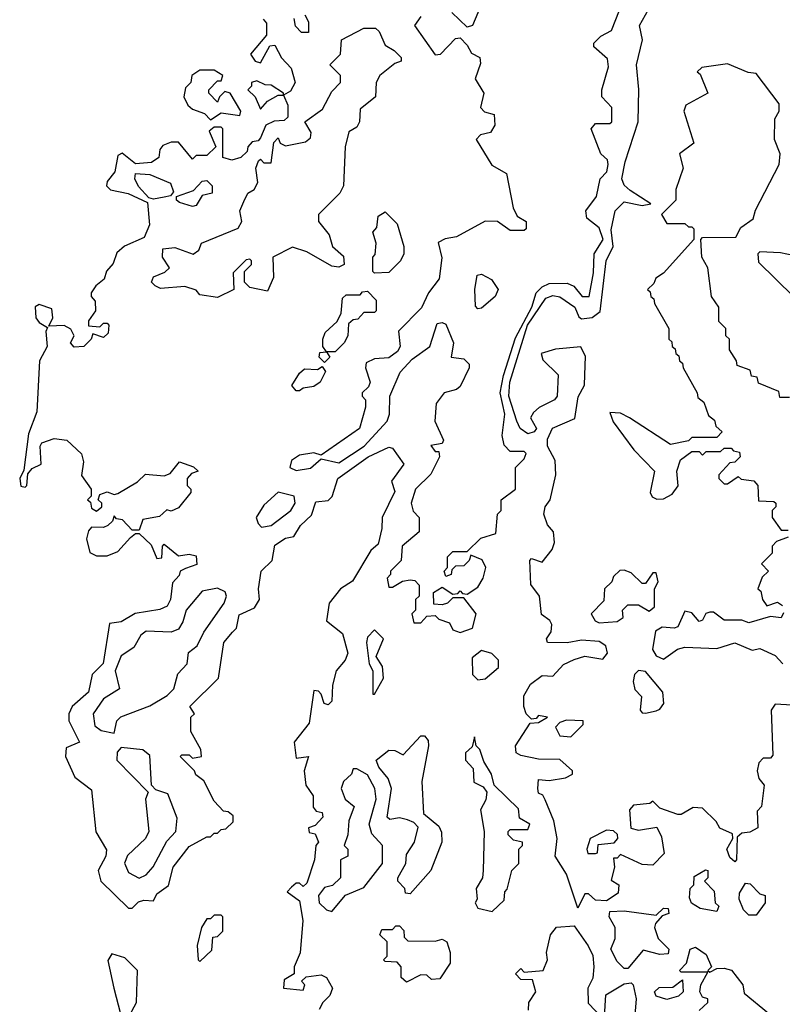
# Model space of a CAD drawing. Extents: x 2889633 to 3052318, y 540750 to 918690.
# Tile 82 of 256: x 3038700 to 3040838, y 591550 to 594311. Entities that reach past the tile are written whole.
import ezdxf

# ---------------------------------------------------------------- set-up
doc = ezdxf.new("R2010")
doc.units = 0

msp = doc.modelspace()

# ---------------------------------------------------------------- linework, layer by layer
at = {"layer": '0CON02XD'}
for points in [[(3039935, 592592.5), (3039970, 592605), (3039980, 592645), (3039945, 592690), (3039915, 592690), (3039900, 592675), (3039885, 592670), (3039861.7, 592671.7), (3039860, 592705), (3039885, 592720), (3039915, 592700), (3039928.3, 592701.7), (3039935, 592710), (3039941.7, 592701.7), (3039955, 592700), (3039985, 592720), (3040000, 592745), (3040007.5, 592775), (3039996.4, 592796.4), (3039965, 592810), (3039960, 592795), (3039945, 592780), (3039921.7, 592778.3), (3039911.7, 592768.3), (3039910, 592755), (3039895, 592750), (3039890, 592765), (3039900, 592775), (3039900, 592805), (3039915, 592820), (3039955, 592820), (3039993, 592857), (3040035, 592870), (3040040, 592925), (3040050, 592935), (3040050, 592965), (3040090, 592995), (3040090, 593055), (3040115, 593080), (3040120, 593095), (3040115, 593100), (3040075, 593100), (3040058.3, 593118.3), (3040052.5, 593145), (3040060, 593205), (3040046.9, 593265), (3040056.4, 593313.6), (3040090.7, 593419.3), (3040136.5, 593505), (3040148, 593545), (3040165, 593562), (3040185, 593571.2), (3040235, 593572), (3040254, 593564), (3040277.5, 593535), (3040296.7, 593535), (3040308.8, 593601.2), (3040311.2, 593655), (3040335.8, 593695), (3040325, 593727.5), (3040290, 593755), (3040287.5, 593775), (3040317.5, 593815), (3040327.5, 593865), (3040346.7, 593885), (3040350, 593905), (3040348.3, 593918.3), (3040330, 593935), (3040302.5, 594005), (3040315, 594020), (3040355, 594020), (3040360, 594025), (3040360, 594065), (3040332.5, 594095), (3040332.5, 594115), (3040350.7, 594179.3), (3040348.3, 594201.7), (3040310, 594235), (3040310, 594245), (3040330, 594265), (3040359.3, 594280.7), (3040381.7, 594338.3)], [(3039991.7, 594348.3), (3039970, 594295), (3039955, 594290), (3039911.7, 594331.7)], [(3040265, 591820), (3040233.3, 591915), (3040201.2, 591965), (3040207.5, 592015), (3040198.1, 592065), (3040173.6, 592123.6), (3040166.7, 592136.7), (3040155, 592142.5), (3040152.5, 592155), (3040155, 592180), (3040185, 592177.5), (3040230, 592185), (3040250, 592195), (3040250, 592205), (3040215, 592236.2), (3040155, 592237.5), (3040105, 592247.5), (3040092.5, 592255), (3040090, 592275), (3040131.7, 592338.3), (3040155, 592340), (3040180, 592355), (3040155, 592360), (3040148.3, 592351.7), (3040135, 592350), (3040120, 592365), (3040113.3, 592385), (3040113.8, 592415), (3040132.3, 592447.7), (3040165, 592472.5), (3040195, 592470), (3040225, 592502.5), (3040255, 592516.7), (3040285, 592526.7), (3040335, 592517.5), (3040348, 592535), (3040343.3, 592555), (3040325, 592567.5), (3040275, 592571.4), (3040235, 592563.8), (3040180, 592565), (3040177.5, 592575), (3040190, 592595), (3040192.5, 592615), (3040186.4, 592626.4), (3040163, 592643), (3040157.5, 592695), (3040133, 592727), (3040130, 592795), (3040135, 592800), (3040165, 592790), (3040193.3, 592825), (3040200, 592845), (3040196.7, 592875), (3040180, 592895), (3040170, 592925), (3040173.3, 592945), (3040187.5, 592965), (3040203.3, 593035), (3040201.2, 593075), (3040180, 593115), (3040180, 593135), (3040194.2, 593165.8), (3040256.7, 593193.3), (3040266.1, 593253.9), (3040284, 593286), (3040284.3, 593315.7), (3040287, 593367), (3040273.9, 593393.9), (3040202.7, 593387.3), (3040162.5, 593375), (3040167, 593357), (3040210, 593315), (3040207.5, 593255), (3040200, 593245), (3040156.4, 593223.6), (3040140.7, 593209.3), (3040132.5, 593195), (3040148.8, 593165), (3040142.5, 593155), (3040125, 593150), (3040103.8, 593165), (3040094, 593185), (3040071.9, 593255), (3040074.4, 593295), (3040123.8, 593455), (3040175, 593530), (3040195, 593537.5), (3040215, 593533.8), (3040256.7, 593505), (3040267.5, 593477.5), (3040275, 593472.5), (3040305, 593476.2), (3040327.5, 593492.5), (3040344.3, 593635), (3040364.3, 593675), (3040358.3, 593721.7), (3040370, 593775), (3040395, 593800), (3040445, 593790), (3040470, 593795), (3040412, 593832), (3040395, 593847.5), (3040388, 593865), (3040397.4, 593912.6), (3040434.2, 594025), (3040435.8, 594115.8), (3040430, 594185), (3040446, 594255), (3040438, 594295), (3040471.4, 594355)], [(3039383, 594313), (3039391.7, 594301.7), (3039391.7, 594268.3), (3039347.5, 594215), (3039360, 594195), (3039375, 594190), (3039401.7, 594238.3), (3039415, 594240), (3039433.9, 594203.9), (3039461.2, 594175), (3039472.5, 594135), (3039459.3, 594110.7), (3039440, 594100), (3039451.7, 594071.7), (3039451.7, 594038.3), (3039441.7, 594028.3), (3039413.6, 594026.4), (3039390, 594015), (3039375, 593980), (3039368.3, 593971.7), (3039351.7, 593968.3), (3039340, 593955), (3039338.3, 593941.7), (3039320, 593925), (3039295, 593917.5), (3039270, 593925), (3039270, 594005), (3039265, 594010), (3039245, 594010), (3039231.7, 593998.3), (3039250, 593955), (3039225, 593930), (3039195, 593930), (3039185, 593920), (3039145, 593967.5), (3039125, 593967.5), (3039101.7, 593958.3), (3039093, 593947), (3039090, 593925), (3039069.3, 593910.7), (3039025, 593906.7), (3038987, 593937), (3038975, 593930), (3038966.7, 593885), (3038945, 593857.5), (3038943.3, 593845), (3038955, 593833.8), (3039004, 593824), (3039058.3, 593798.3), (3039063.6, 593736.4), (3039049.3, 593700.7), (3038994.3, 593675.7), (3038972.3, 593657.7), (3038962.5, 593627.5), (3038943.8, 593606.2), (3038936.7, 593583.3), (3038913.3, 593565), (3038900, 593545), (3038900, 593535), (3038911.7, 593521.7), (3038912.5, 593495), (3038893, 593467), (3038893, 593453), (3038925, 593450), (3038935, 593460), (3038945, 593460), (3038950, 593455), (3038948.3, 593431.7), (3038935, 593420), (3038905, 593430), (3038900, 593415), (3038880, 593395), (3038853, 593393), (3038842.5, 593405), (3038852.5, 593425), (3038843.3, 593443.3), (3038825, 593453.3), (3038781.7, 593451.7), (3038793.3, 593475), (3038790, 593500), (3038755, 593512.5), (3038743.6, 593506.4), (3038745.7, 593475), (3038755, 593462), (3038778.3, 593448.3), (3038773.3, 593436.7), (3038777.5, 593395), (3038756, 593355), (3038748.3, 593211.7), (3038725, 593150), (3038711.7, 593048.3), (3038700, 593025), (3038703, 593003), (3038715, 593000), (3038720, 593005), (3038722.5, 593037.5), (3038735, 593052.5), (3038760, 593065), (3038757.5, 593115), (3038762.5, 593125), (3038797, 593137), (3038832.5, 593132.5), (3038873.6, 593093.6), (3038878.8, 593071.2), (3038873, 593033), (3038900, 592995), (3038900, 592975), (3038890, 592965), (3038898.3, 592958.3), (3038901.7, 592941.7), (3038915, 592932.5), (3038930, 592945), (3038930, 592955), (3038920, 592965), (3038925, 592980), (3038945, 592987.5), (3038965, 592980), (3038975, 592982.5), (3039030, 593015), (3039053, 593037), (3039105, 593032.5), (3039121.7, 593038.3), (3039148.3, 593071.7), (3039187, 593057), (3039200, 593045), (3039181.7, 593038.3), (3039170, 593025), (3039170, 593005), (3039180, 592995), (3039180, 592985), (3039145, 592942.5), (3039125, 592932.5), (3039113, 592937), (3039091.7, 592918.3), (3039045, 592910), (3039035, 592880), (3039015, 592880), (3038988.3, 592908.3), (3038971.7, 592911.7), (3038965, 592920), (3038960, 592905), (3038947, 592893), (3038935, 592887.5), (3038901.7, 592888.3), (3038892.5, 592877.5), (3038887.5, 592855), (3038897, 592817), (3038915, 592807.5), (3038945, 592807.5), (3038975, 592820), (3039010.7, 592859.3), (3039025, 592870), (3039035, 592870), (3039068.3, 592838.3), (3039085, 592800), (3039098.3, 592801.7), (3039100, 592835), (3039105, 592840), (3039145, 592807.5), (3039175, 592812.5), (3039195, 592807.5), (3039196.4, 592783.6), (3039165, 592772.5), (3039150, 592765), (3039147, 592753), (3039128.3, 592731.7), (3039123.3, 592685), (3039113.6, 592666.4), (3039093, 592657), (3039023.6, 592646.4), (3038985, 592622.5), (3038951.7, 592618.3), (3038934, 592506), (3038903.3, 592475), (3038892.5, 592425), (3038847.5, 592385), (3038837.5, 592365), (3038837.5, 592345), (3038867.5, 592285), (3038830.7, 592269.3), (3038828.8, 592245), (3038855, 592186.7), (3038901.7, 592151.7), (3038913.6, 592033.6), (3038943, 591983), (3038941.2, 591965), (3038920, 591925), (3038927.5, 591895), (3039005, 591820), (3039015, 591820), (3039033, 591837), (3039048.3, 591841.7), (3039075, 591840), (3039085, 591860), (3039117, 591883), (3039130, 591935), (3039175, 591992.5), (3039225, 592020), (3039235, 592020), (3039245, 592030), (3039255, 592030), (3039265, 592040), (3039278.3, 592041.7), (3039298.3, 592061.7), (3039298.3, 592078.3), (3039285, 592090), (3039271.7, 592091.7), (3039245, 592120), (3039216.4, 592176.4), (3039193.6, 592193.6), (3039190, 592205), (3039150, 592245), (3039155, 592250), (3039175, 592250), (3039185, 592240), (3039210, 592245), (3039207.5, 592265), (3039180, 592315), (3039180, 592355), (3039190, 592365), (3039177.5, 592385), (3039257.5, 592465), (3039272.5, 592565), (3039296.4, 592593.6), (3039307.5, 592605), (3039315, 592642.5), (3039358.3, 592661.7), (3039372.5, 592685), (3039370, 592715), (3039377.5, 592765), (3039407.5, 592795), (3039415, 592837.5), (3039445, 592857.5), (3039468.3, 592861.7), (3039487, 592893), (3039518.3, 592921.7), (3039530.7, 592959.3), (3039565, 592963.3), (3039575.9, 592974.1), (3039592.5, 593025), (3039677.5, 593085), (3039735, 593112.5), (3039745, 593110), (3039777.5, 593065), (3039743, 593017), (3039751.7, 592988.3), (3039716.7, 592915), (3039715.9, 592884.1), (3039705, 592840), (3039685, 592822.5), (3039633, 592737), (3039600, 592715), (3039567.5, 592675), (3039560, 592625), (3039605, 592590), (3039620, 592535), (3039612.5, 592515), (3039587.5, 592485), (3039577.5, 592445), (3039575, 592400), (3039565, 592390), (3039553.3, 592393.3), (3039545, 592420), (3039538.3, 592428.3), (3039525, 592430), (3039511.7, 592338.3), (3039470, 592285), (3039475, 592240), (3039510, 592245), (3039497.5, 592205), (3039502.5, 592165), (3039522.5, 592135), (3039523, 592103), (3039531.7, 592091.7), (3039548.3, 592088.3), (3039550, 592075), (3039528.3, 592051.7), (3039510, 592045), (3039511.7, 592031.7), (3039528.3, 592028.3), (3039537.5, 592005), (3039530, 591995), (3039526.7, 591955), (3039505, 591890), (3039495, 591880), (3039485, 591890), (3039475, 591890), (3039461.7, 591878.3), (3039450, 591865), (3039485, 591840), (3039493.8, 591785), (3039486.1, 591693.9), (3039470, 591655), (3039470, 591635), (3039441.7, 591618.3), (3039440, 591595), (3039495, 591590), (3039500, 591605), (3039490, 591615), (3039503, 591627), (3039545, 591632.5), (3039560, 591625), (3039577.5, 591595), (3039570, 591575), (3039550, 591555), (3039540, 591535)], [(3039825, 594320), (3039807.5, 594295), (3039865, 594212.5), (3039880, 594215), (3039921.7, 594258.3), (3039935, 594260), (3039955, 594240), (3039967, 594217), (3039990, 594205), (3039991.7, 594188.3), (3039976.7, 594145), (3040001.2, 594105), (3039992.5, 594065), (3040003, 594053), (3040030, 594045), (3040032.5, 594015), (3040020, 593995), (3039991.7, 593988.3), (3039980, 593975), (3040023.6, 593903.6), (3040065, 593880), (3040083.6, 593783.6), (3040095, 593760), (3040120, 593745), (3040120, 593725), (3040115, 593720), (3040075, 593720), (3040040, 593745), (3040005, 593746.7), (3039925, 593702.5), (3039893, 593697), (3039873.6, 593686.4), (3039883.6, 593643.6), (3039875.9, 593584.1), (3039846.7, 593545), (3039826.4, 593503.6), (3039762.5, 593437.5), (3039766.7, 593395), (3039759.5, 593380.4), (3039735, 593363.3), (3039695, 593360), (3039671.2, 593348.8), (3039670, 593335), (3039682.5, 593295), (3039678.3, 593281.7), (3039660, 593265), (3039660, 593255), (3039670, 593245), (3039670, 593225), (3039652.5, 593165), (3039545, 593090), (3039525, 593096.7), (3039485, 593090), (3039462.5, 593075), (3039457.5, 593055), (3039475, 593046.7), (3039515, 593053.8), (3039545, 593080), (3039595, 593068.8), (3039666.2, 593115), (3039730, 593185), (3039736.7, 593205), (3039737.5, 593255), (3039767, 593323), (3039800.7, 593359.3), (3039850, 593395), (3039870.7, 593459.3), (3039885, 593462.5), (3039895, 593457.5), (3039916.2, 593405), (3039910, 593365), (3039945, 593360), (3039960, 593345), (3039960, 593335), (3039935, 593282.5), (3039925, 593273.8), (3039890, 593265), (3039867.5, 593235), (3039863.8, 593185), (3039888.3, 593131.7), (3039885, 593122.5), (3039853, 593117), (3039865, 593100), (3039875, 593100), (3039877.5, 593085), (3039853, 593037), (3039810, 592995), (3039797.5, 592955), (3039803, 592933), (3039820, 592915), (3039820, 592875), (3039772.5, 592835), (3039770, 592795), (3039740, 592765), (3039740, 592755), (3039730, 592745), (3039735, 592720), (3039745, 592720), (3039773, 592737), (3039795, 592740), (3039808.3, 592738.3), (3039820, 592725), (3039820, 592695), (3039810, 592685), (3039810, 592655), (3039800, 592645), (3039805, 592620), (3039825, 592620), (3039841.7, 592638.3), (3039865, 592640), (3039875, 592630), (3039905, 592620), (3039915, 592600), (3039935, 592592.5)], [(3039500, 594325), (3039510, 594305), (3039510, 594275), (3039490, 594275), (3039473, 594293), (3039470, 594315)], [(3039255, 593532.5), (3039205, 593540), (3039195, 593552.5), (3039163, 593563), (3039095, 593557.5), (3039080, 593565), (3039070, 593575), (3039075, 593590), (3039107, 593603), (3039120, 593615), (3039100, 593645), (3039101.7, 593668.3), (3039135, 593672.5), (3039186.4, 593653.6), (3039202.5, 593665), (3039210, 593685), (3039313, 593727), (3039322.5, 593745), (3039317.5, 593775), (3039328.3, 593801.7), (3039340, 593825), (3039357.5, 593835), (3039367.5, 593855), (3039362.5, 593895), (3039370, 593915), (3039375, 593920), (3039385, 593910), (3039405, 593910), (3039413, 593967), (3039425, 593980), (3039430, 593965), (3039445, 593957.5), (3039501.7, 593968.3), (3039515, 593980), (3039517.5, 593995), (3039500, 594025), (3039549.3, 594060.7), (3039575, 594110), (3039600, 594135), (3039600, 594155), (3039570, 594185), (3039600, 594215), (3039602.5, 594255), (3039665, 594287.5), (3039697.5, 594287.5), (3039708.3, 594278.3), (3039725, 594240), (3039750, 594225), (3039770, 594205), (3039770, 594195), (3039751.7, 594188.3), (3039710, 594155), (3039700, 594135), (3039697.5, 594095), (3039655, 594060), (3039652.5, 594025), (3039645, 594010), (3039623, 593997), (3039612.5, 593955), (3039607.5, 593845), (3039597.5, 593825), (3039537.5, 593765), (3039537.5, 593745), (3039567.7, 593707.7), (3039577.5, 593675), (3039608.3, 593648.3), (3039610, 593625), (3039595, 593617.5), (3039575, 593620), (3039505, 593660), (3039465, 593673.3), (3039410, 593645), (3039411.7, 593588.3), (3039395, 593550), (3039345, 593560), (3039330, 593575), (3039330, 593605), (3039350, 593625), (3039350, 593635), (3039345, 593640), (3039335, 593637.5), (3039298.3, 593601.7), (3039300, 593555), (3039255, 593532.5)], [(3039235, 594030), (3039265, 594050), (3039317.5, 594042.5), (3039320, 594055), (3039290, 594105), (3039275, 594110), (3039260, 594095), (3039255, 594080), (3039230, 594105), (3039230, 594115), (3039255, 594140), (3039265, 594140), (3039270, 594155), (3039245, 594170), (3039205, 594170), (3039182.5, 594155), (3039180, 594135), (3039165, 594120), (3039160, 594095), (3039171.7, 594071.7), (3039185, 594060), (3039218.3, 594048.3), (3039235, 594030)], [(3040858.3, 593251.7), (3040831.7, 593251.7), (3040828.3, 593268.3), (3040771.7, 593291.7), (3040768.3, 593308.3), (3040751.7, 593311.7), (3040748.3, 593328.3), (3040711.7, 593341.7), (3040710, 593355), (3040690, 593385), (3040690, 593415), (3040680, 593425), (3040680, 593445), (3040660, 593465), (3040660, 593505), (3040640, 593535), (3040630, 593615), (3040612.5, 593645), (3040610, 593695), (3040615, 593700), (3040708.3, 593701.7), (3040721.7, 593728.3), (3040757, 593753), (3040763, 593777), (3040830, 593905), (3040832.5, 593935), (3040816.7, 593975), (3040817, 594033), (3040830, 594055), (3040830, 594075), (3040765, 594160), (3040743, 594163), (3040685, 594187.5), (3040613, 594177), (3040600, 594165), (3040608.3, 594158.3), (3040630, 594105), (3040568.3, 594071.7), (3040562.5, 594055), (3040590, 593965), (3040550, 593935), (3040560, 593895), (3040540, 593835), (3040540, 593805), (3040500, 593765), (3040515, 593740), (3040565, 593740), (3040575, 593730), (3040585, 593730), (3040590, 593725), (3040590, 593695), (3040505, 593600), (3040483.6, 593586.4), (3040478.3, 593571.7), (3040460, 593555), (3040468.3, 593548.3), (3040470, 593535), (3040478.3, 593528.3), (3040480, 593515), (3040520, 593445), (3040520, 593415), (3040528.3, 593408.3), (3040530, 593395), (3040538.3, 593388.3), (3040540, 593375), (3040548.3, 593368.3), (3040550, 593355), (3040558.3, 593348.3), (3040560, 593335), (3040600, 593265), (3040601.7, 593251.7), (3040618.3, 593238.3), (3040631.7, 593201.7), (3040648.3, 593188.3), (3040651.7, 593171.7), (3040670, 593155), (3040655, 593140), (3040585, 593140), (3040575, 593130), (3040525, 593120), (3040410, 593195), (3040385, 593207.5), (3040355, 593210), (3040363.9, 593183.9), (3040422.5, 593105), (3040480, 593045), (3040467.5, 592985), (3040473.6, 592973.6), (3040487, 592967), (3040505, 592967.5), (3040529.3, 592980.7), (3040546.4, 593003.6), (3040542.5, 593045), (3040553, 593077), (3040585, 593100), (3040605, 593100), (3040615, 593090), (3040625, 593100), (3040665, 593100), (3040675, 593110), (3040695, 593110), (3040701.7, 593101.7), (3040718.3, 593098.3), (3040720, 593085), (3040705, 593070), (3040691.7, 593068.3), (3040660, 593035), (3040660, 593025), (3040675, 593010), (3040685, 593010), (3040715, 593030), (3040723, 593023), (3040758.3, 593018.3), (3040770, 593005), (3040771.7, 592961.7), (3040815, 592960), (3040820, 592955), (3040820, 592945), (3040810, 592935), (3040810, 592915), (3040835, 592880), (3040855, 592880)], [(3039375, 594060), (3039395, 594082.5), (3039425, 594100), (3039440, 594100), (3039440, 594105), (3039405, 594127.5), (3039388.3, 594128.3), (3039365, 594140), (3039350, 594135), (3039350, 594125), (3039340, 594115), (3039360, 594095), (3039375, 594060)], [(3039075, 593807.5), (3039061.7, 593811.7), (3039033, 593843), (3039022.5, 593865), (3039025, 593880), (3039065, 593877.5), (3039123, 593853), (3039131.7, 593828.3), (3039122.5, 593817.5), (3039105, 593813.3), (3039075, 593807.5)], [(3039185, 593787.5), (3039148.3, 593798.3), (3039140, 593805), (3039140, 593815), (3039187.5, 593832.5), (3039211.7, 593858.3), (3039225, 593860), (3039240, 593845), (3039240, 593825), (3039211.7, 593818.3), (3039195, 593790), (3039185, 593787.5)], [(3039695, 593600), (3039690, 593605), (3039690, 593645), (3039697, 593653), (3039700, 593685), (3039690, 593715), (3039701.7, 593728.3), (3039705, 593760), (3039725, 593772.5), (3039758.3, 593738.3), (3039777.5, 593675), (3039777.5, 593655), (3039767.5, 593635), (3039735, 593602.5), (3039695, 593600)], [(3040886.4, 593646.4), (3040833, 593657), (3040775, 593660), (3040770, 593655), (3040771.7, 593631.7), (3040870, 593535)], [(3039985, 593500), (3039978.3, 593508.3), (3039976.2, 593555), (3039982.5, 593595), (3039995, 593597.5), (3040022.7, 593582.7), (3040041.2, 593555), (3040033.3, 593535), (3039995, 593502.5), (3039985, 593500)], [(3039555, 593350), (3039540, 593365), (3039541.7, 593378.3), (3039560, 593380), (3039550, 593395), (3039550, 593415), (3039556.4, 593433.6), (3039590, 593465), (3039601.7, 593488.3), (3039605, 593530), (3039615, 593540), (3039655, 593540), (3039661.7, 593548.3), (3039675, 593550), (3039700, 593525), (3039700, 593495), (3039695, 593490), (3039665, 593490), (3039648.3, 593471.7), (3039635, 593470), (3039621.7, 593458.3), (3039620, 593425), (3039610, 593405), (3039585, 593380), (3039560, 593380), (3039570, 593365), (3039555, 593350)], [(3039485, 593270), (3039475, 593270), (3039463.3, 593285), (3039485, 593320), (3039498.3, 593331.7), (3039535, 593330), (3039548.3, 593338.3), (3039557.5, 593325), (3039542.5, 593295), (3039525, 593282.5), (3039495, 593277.5), (3039485, 593270)], [(3039378.3, 592888.3), (3039405, 592892.5), (3039460, 592935), (3039472.5, 592955), (3039470, 592975), (3039425, 592986.7), (3039385, 592950), (3039363.3, 592915), (3039368.3, 592898.3), (3039378.3, 592888.3)], [(3040855, 592860), (3040821.7, 592848.3), (3040810, 592835), (3040810, 592815), (3040780, 592785), (3040800, 592765), (3040781.7, 592748.3), (3040770, 592715), (3040778.3, 592708.3), (3040782.5, 592685), (3040795, 592667.5), (3040825, 592677.5), (3040838.8, 592668.8)], [(3040325, 592620), (3040375, 592624), (3040392.5, 592635), (3040390, 592655), (3040405, 592670), (3040435, 592670), (3040465, 592652.5), (3040480, 592665), (3040480, 592715), (3040490, 592735), (3040485, 592760), (3040475, 592760), (3040455, 592730), (3040445, 592730), (3040415, 592760), (3040395, 592767.5), (3040383, 592767), (3040365, 592750), (3040360, 592735), (3040340, 592715), (3040338.3, 592681.7), (3040302.5, 592645), (3040313.3, 592625), (3040325, 592620)], [(3038965, 592310), (3038972.5, 592345), (3038983.9, 592356.1), (3039065, 592387.5), (3039113.6, 592416.4), (3039132.5, 592435), (3039143, 592477), (3039170, 592505), (3039173, 592537), (3039197.5, 592555), (3039216.4, 592593.6), (3039273.3, 592675), (3039280, 592695), (3039276.4, 592706.4), (3039255, 592716.7), (3039211.7, 592708.3), (3039166.7, 592655), (3039157.7, 592622.3), (3039145, 592602.5), (3039125, 592593.3), (3039055, 592596.7), (3039040, 592585), (3039019.7, 592550.3), (3038985, 592527.5), (3038967.5, 592485), (3038980, 592435), (3038935, 592406.7), (3038906.2, 592365), (3038910.7, 592330.7), (3038928.3, 592318.3), (3038965, 592310)], [(3040841.7, 592648.3), (3040835, 592633.8), (3040805, 592637.5), (3040745, 592620), (3040725, 592627.5), (3040675, 592627.5), (3040645, 592650), (3040635, 592650), (3040623.6, 592646.4), (3040615, 592627.5), (3040605, 592624), (3040585, 592647.5), (3040565, 592652.5), (3040545, 592608.6), (3040535, 592604.4), (3040501.9, 592608.1), (3040483.1, 592596.9), (3040474, 592545), (3040485, 592527.5), (3040505, 592517.5), (3040544.1, 592545.9), (3040565, 592551.2), (3040655, 592547.5), (3040705, 592563.3), (3040753.6, 592543.6), (3040775, 592547.5), (3040818.3, 592528.3), (3040840, 592505)], [(3039695, 592420), (3039720, 592465), (3039717, 592497), (3039700, 592525), (3039720, 592575), (3039695, 592600), (3039675, 592580), (3039672.5, 592565), (3039680, 592505), (3039690, 592485), (3039690, 592420), (3039695, 592420)], [(3039985, 592460), (3040005, 592462.5), (3040042.5, 592495), (3040042.5, 592515), (3040023.6, 592533.6), (3039995, 592542.5), (3039968.3, 592521.7), (3039970, 592475), (3039985, 592460)], [(3040455, 592366.7), (3040485, 592373.3), (3040495, 592377.5), (3040506, 592394), (3040503.3, 592425), (3040455, 592483.3), (3040435, 592485.7), (3040424.2, 592475), (3040420, 592455), (3040425, 592432.5), (3040443.3, 592413.3), (3040440, 592375), (3040445, 592367.5), (3040455, 592366.7)], [(3040881.7, 592388.3), (3040818.3, 592391.7), (3040807.5, 592375), (3040811.7, 592248.3), (3040805, 592240), (3040785, 592240), (3040773, 592227), (3040767.5, 592205), (3040773, 592183), (3040787.5, 592165), (3040780, 592105), (3040768.3, 592091.7), (3040770, 592045), (3040747, 592033), (3040725, 592030), (3040711.7, 592018.3), (3040710, 591955), (3040705, 591950), (3040691.7, 591961.7), (3040682.5, 591985), (3040700, 592015), (3040698.3, 592028.3), (3040663.6, 592043.6), (3040653, 592063), (3040615, 592100), (3040588.3, 592101.7), (3040555, 592082.5), (3040545, 592082.5), (3040495, 592100), (3040475, 592120), (3040466.7, 592113.3), (3040421.2, 592108.8), (3040410, 592095), (3040413.8, 592043.8), (3040435, 592038.8), (3040486.4, 592046.4), (3040499.3, 592019.3), (3040507, 591973), (3040475, 591940), (3040445, 591942.5), (3040385, 591970), (3040375, 591960), (3040365, 591960), (3040367.5, 591935), (3040358.3, 591898.3), (3040380, 591885), (3040378.3, 591861.7), (3040345, 591840), (3040315, 591842.5), (3040295, 591860), (3040285, 591860), (3040265, 591820)], [(3040245, 592300), (3040280, 592335), (3040280, 592345), (3040233.3, 592346.7), (3040215, 592340), (3040202.5, 592327.5), (3040215, 592302.5), (3040245, 592300)], [(3039795, 591860), (3039781.7, 591861.7), (3039780, 591875), (3039760, 591895), (3039760, 591905), (3039782.5, 591945), (3039785, 591970), (3039807.5, 592005), (3039817, 592047), (3039805, 592060), (3039787, 592067), (3039765, 592072.5), (3039738.3, 592068.3), (3039730, 592075), (3039742.5, 592155), (3039733.6, 592183.6), (3039707.5, 592215), (3039700, 592235), (3039735, 592262.5), (3039751.7, 592261.7), (3039775, 592250), (3039825, 592302.5), (3039835, 592302.5), (3039845, 592290), (3039846.2, 592275), (3039827.5, 592175), (3039832.5, 592085), (3039875, 592050), (3039883, 592033), (3039883.3, 592005), (3039852.5, 591925), (3039795, 591860)], [(3040025, 591810), (3040058.3, 591841.7), (3040060, 591865), (3040067, 591873), (3040080, 591925), (3040100, 591945), (3040100, 591985), (3040110, 591995), (3040110, 592005), (3040085, 592010), (3040070, 592025), (3040070, 592035), (3040075, 592040), (3040125, 592040), (3040130, 592055), (3040101.7, 592071.7), (3040098.3, 592098.3), (3040030, 592165), (3040022.5, 592195), (3040001.2, 592231.2), (3039990, 592265), (3039980, 592275), (3039975, 592300), (3039968.3, 592271.7), (3039950, 592255), (3039950, 592235), (3039971.7, 592211.7), (3039973.3, 592173.3), (3040000, 592160), (3040010, 592145), (3040007, 592123), (3039992.5, 592095), (3040002.5, 592035), (3040000, 591925), (3039997.5, 591905), (3039980, 591875), (3039982.5, 591845), (3039977.5, 591835), (3039985, 591820), (3040025, 591810)], [(3039035, 591903.8), (3039055, 591913.3), (3039074.1, 591935.9), (3039112.5, 592007.5), (3039137.5, 592035), (3039141.7, 592071.7), (3039115, 592140), (3039081.7, 592151.7), (3039070, 592165), (3039065, 592247.5), (3039045, 592263.8), (3038985, 592270), (3038973, 592257), (3038972.5, 592235), (3039060, 592145), (3039052.5, 592125), (3039062.5, 592035), (3039052.5, 592015), (3039002.7, 591967.3), (3038994.2, 591945.8), (3039005, 591920), (3039035, 591903.8)], [(3039575, 591810), (3039613.6, 591856.4), (3039665, 591877.5), (3039717.5, 591945), (3039717.5, 591995), (3039687.7, 592027.7), (3039680, 592055), (3039700, 592125), (3039696, 592155), (3039675, 592193.3), (3039645, 592210), (3039635, 592210), (3039630, 592195), (3039607.5, 592175), (3039601.2, 592155), (3039612.5, 592125), (3039637.5, 592105), (3039622.5, 592065), (3039620, 592025), (3039610, 591995), (3039620, 591985), (3039620, 591965), (3039600, 591955), (3039600, 591905), (3039577, 591883), (3039555, 591877.5), (3039537.5, 591855), (3039540, 591835), (3039560, 591815), (3039575, 591810)], [(3040315, 591972.5), (3040320, 591975), (3040321.7, 591998.3), (3040367, 592003), (3040377.5, 592015), (3040376.4, 592026.4), (3040365, 592036.2), (3040345, 592038.8), (3040300, 592015), (3040290, 591985), (3040293, 591973), (3040315, 591972.5)], [(3040655, 591810), (3040608.3, 591818.3), (3040583.6, 591833.6), (3040578.3, 591848.3), (3040580, 591875), (3040590, 591885), (3040591.7, 591908.3), (3040623, 591927), (3040630, 591925), (3040630, 591905), (3040620, 591895), (3040647, 591867), (3040650, 591835), (3040660, 591825), (3040655, 591810)], [(3040765, 591800), (3040745, 591800), (3040730, 591815), (3040717.5, 591845), (3040718.3, 591861.7), (3040735, 591890), (3040748.3, 591888.3), (3040775, 591860), (3040790, 591855), (3040790, 591835), (3040765, 591800)], [(3040405, 591650), (3040395, 591650), (3040375, 591670), (3040357.5, 591705), (3040370, 591735), (3040370, 591765), (3040352.5, 591795), (3040355, 591810), (3040395, 591812.5), (3040485, 591800), (3040505, 591820), (3040518.3, 591818.3), (3040520, 591805), (3040501.7, 591798.3), (3040483, 591777), (3040480, 591765), (3040490, 591735), (3040520, 591705), (3040518.3, 591691.7), (3040495, 591690), (3040448.3, 591701.7), (3040405, 591650)], [(3039205, 591670), (3039238.3, 591701.7), (3039241.7, 591738.3), (3039255, 591740), (3039270, 591755), (3039270, 591795), (3039265, 591800), (3039245, 591800), (3039235, 591790), (3039225, 591790), (3039210, 591765), (3039197.5, 591715), (3039200, 591675), (3039205, 591670)], [(3039785, 591612.5), (3039770, 591625), (3039770, 591655), (3039758.3, 591668.3), (3039725, 591670), (3039720, 591675), (3039730, 591685), (3039730, 591725), (3039710, 591745), (3039715, 591760), (3039745, 591760), (3039755, 591770), (3039765, 591770), (3039777, 591757), (3039778.3, 591738.3), (3039788.3, 591728.3), (3039865, 591726.7), (3039885, 591732.5), (3039897.5, 591725), (3039906.7, 591695), (3039907.5, 591665), (3039878.3, 591621.7), (3039855, 591620), (3039841.7, 591631.7), (3039825, 591632.5), (3039785, 591612.5)], [(3040126.4, 591533.6), (3040127.5, 591555), (3040147.5, 591585), (3040138.3, 591618.3), (3040105, 591620), (3040090, 591635), (3040105, 591650), (3040115, 591640), (3040167.5, 591645), (3040180, 591675), (3040177.5, 591695), (3040188.8, 591745), (3040205, 591766.7), (3040255, 591770), (3040293.6, 591713.6), (3040307, 591687), (3040310, 591655), (3040307, 591623), (3040293.3, 591595), (3040293.6, 591553.6), (3040335, 591510)], [(3040605, 591532.5), (3040630, 591555), (3040630, 591565), (3040615, 591570), (3040607.5, 591585), (3040610, 591605), (3040630, 591640), (3040555, 591640), (3040550, 591645), (3040570, 591665), (3040580, 591705), (3040595, 591710), (3040625, 591690), (3040640, 591655), (3040630, 591645), (3040635, 591640), (3040655, 591650), (3040675, 591651.2), (3040695.8, 591645.8), (3040727.5, 591605), (3040731.7, 591581.7), (3040800, 591525)], [(3039015, 591417.5), (3039025, 591420), (3039031.2, 591445), (3039029.3, 591469.3), (3039016.4, 591496.4), (3039000, 591505), (3039027.5, 591555), (3039030, 591645), (3038995, 591680), (3038958.3, 591691.7), (3038947.5, 591672.5), (3038964.4, 591595), (3038983, 591523), (3038998.3, 591498.3), (3039003, 591443), (3039015, 591417.5)], [(3040340, 591515), (3040343.6, 591576.4), (3040395, 591607.5), (3040415, 591610), (3040420, 591605), (3040428.8, 591565), (3040422.5, 591485)], [(3040515, 591563.3), (3040485, 591572.5), (3040480, 591585), (3040493, 591597), (3040531.7, 591598.3), (3040558.3, 591618.3), (3040560, 591585), (3040547, 591573), (3040515, 591563.3)]]:
    msp.add_lwpolyline(points, dxfattribs=at)

doc.saveas('drawing.dxf')
